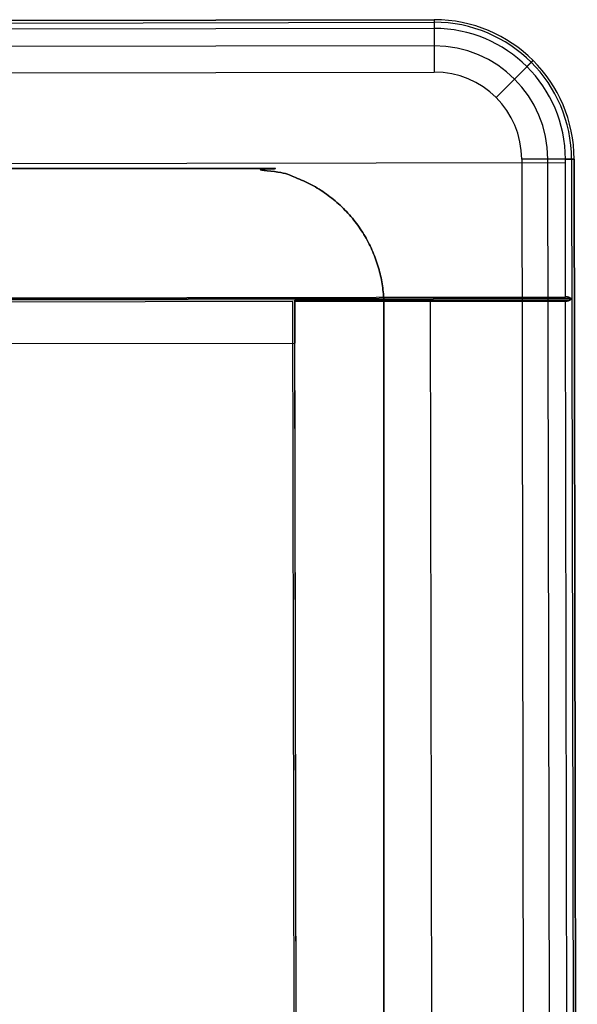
# Model space of a CAD drawing. Header units: millimetres. Extents: x -952 to 954, y -378 to 387.
# Tile 24 of 24: x 751 to 954, y 29 to 387. Entities that reach past the tile are written whole.
import ezdxf

# ---------------------------------------------------------------- set-up
doc = ezdxf.new("R2010")
doc.units = ezdxf.units.MM
doc.header["$MEASUREMENT"] = 0
doc.layers.add('Leather mattress', color=7, linetype='Continuous', true_color=0xbc9765)
doc.layers.add('Level daybed', color=7, linetype='Continuous', true_color=0x3234a1)

msp = doc.modelspace()

# ---------------------------------------------------------------- linework, layer by layer
at = {"layer": 'Leather mattress'}
for p, q in [((833.38, 333.32, 347.09), (833.38, 333.32, 397.09)), ((883.38, 283.32, 347.09), (883.38, 283.32, 397.09))]:
    msp.add_line(p, q, dxfattribs=at)
for points, weights, knots in [([(-846.64, -327.98, 347.09), (-6.63, -327.98, 347.09), (833.38, -327.98, 347.09), (883.38, -327.98, 347.09), (883.38, -277.98, 347.09), (883.38, 2.67, 347.09), (883.38, 283.32, 347.09), (883.38, 333.32, 347.09), (833.38, 333.32, 347.09), (-6.63, 333.32, 347.09), (-846.64, 333.32, 347.09), (-896.64, 333.32, 347.09), (-896.64, 283.32, 347.09), (-896.64, 2.67, 347.09), (-896.64, -277.98, 347.09), (-896.64, -327.98, 347.09), (-846.64, -327.98, 347.09)], [1, 1, 1, 0.707106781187, 1, 1, 1, 0.707106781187, 1, 1, 1, 0.707106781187, 1, 1, 1, 0.707106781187, 1], [9793.823616, 9793.823616, 9793.823616, 11473.838665, 11473.838665, 11552.378481, 11552.378481, 12113.684382, 12113.684382, 12192.224198, 12192.224198, 13872.239247, 13872.239247, 13950.779064, 13950.779064, 14512.084964, 14512.084964, 14590.624781, 14590.624781, 14590.624781]), ([(-846.64, -327.98, 397.09), (-6.63, -327.98, 397.09), (833.38, -327.98, 397.09), (883.38, -327.98, 397.09), (883.38, -277.98, 397.09), (883.38, 2.67, 397.09), (883.38, 283.32, 397.09), (883.38, 333.32, 397.09), (833.38, 333.32, 397.09), (-6.63, 333.32, 397.09), (-846.64, 333.32, 397.09), (-896.64, 333.32, 397.09), (-896.64, 283.32, 397.09), (-896.64, 2.67, 397.09), (-896.64, -277.98, 397.09), (-896.64, -327.98, 397.09), (-846.64, -327.98, 397.09)], [1, 1, 1, 0.707106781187, 1, 1, 1, 0.707106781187, 1, 1, 1, 0.707106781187, 1, 1, 1, 0.707106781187, 1], [9793.823616, 9793.823616, 9793.823616, 11473.838665, 11473.838665, 11552.378481, 11552.378481, 12113.684382, 12113.684382, 12192.224198, 12192.224198, 13872.239247, 13872.239247, 13950.779064, 13950.779064, 14512.084964, 14512.084964, 14590.624781, 14590.624781, 14590.624781]), ([(-846.64, -327.98, 372.09), (-896.64, -327.98, 372.09), (-896.64, -277.98, 372.09), (-896.64, 2.67, 372.09), (-896.64, 283.32, 372.09), (-896.64, 333.32, 372.09), (-846.64, 333.32, 372.09), (-6.63, 333.32, 372.09), (833.38, 333.32, 372.09), (883.38, 333.32, 372.09), (883.38, 283.32, 372.09), (883.38, 2.67, 372.09), (883.38, -277.98, 372.09), (883.38, -327.98, 372.09), (833.38, -327.98, 372.09), (-6.63, -327.98, 372.09), (-846.64, -327.98, 372.09)], [1, 0.707106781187, 1, 1, 1, 0.707106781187, 1, 1, 1, 0.707106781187, 1, 1, 1, 0.707106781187, 1, 1, 1], [-14590.624781, -14590.624781, -14590.624781, -14512.084964, -14512.084964, -13950.779064, -13950.779064, -13872.239247, -13872.239247, -12192.224198, -12192.224198, -12113.684382, -12113.684382, -11552.378481, -11552.378481, -11473.838665, -11473.838665, -9793.823616, -9793.823616, -9793.823616])]:
    msp.add_rational_spline(points, weights, degree=2, knots=knots, dxfattribs=at)
at = {"layer": 'Level daybed'}
for p, q in [((901.65, 387.37, 340.49), (-901.75, 384.2, 340.49)), ((-901.75, 384.2, 343.66), (901.65, 387.37, 343.66)), ((-901.75, 384.2, 342.07), (901.65, 387.37, 342.07)), ((901.65, 387.37, 343.66), (901.65, 387.37, 340.49)), ((901.65, 387.37, 340.49), (901.68, 368.32, 321.44)), ((-901.75, 383.27, 345.91), (901.65, 386.44, 345.91)), ((901.65, 384.2, 346.84), (-901.75, 381.02, 346.84)), ((901.66, 377.85, 330.96), (-901.73, 374.67, 330.96)), ((924.15, 359.06, 321.44), (937.59, 372.56, 340.49)), ((937.59, 372.56, 343.66), (937.59, 372.56, 340.49)), ((-901.72, 365.15, 321.44), (901.68, 368.32, 321.44)), ((952.54, 336.66, 340.49), (933.49, 336.63, 321.44)), ((933.49, 336.63, 321.44), (934.65, -323.77, 321.44)), ((944.17, -323.75, 330.96), (943.01, 336.65, 330.96)), ((949.45, 286.65, 346.84), (949.36, 336.66, 346.84)), ((951.61, 336.66, 345.91), (952.77, -323.74, 345.91)), ((952.54, 336.66, 340.49), (952.54, 336.66, 343.66)), ((953.7, -323.74, 340.49), (952.54, 336.66, 340.49)), ((952.54, 336.66, 343.66), (953.7, -323.74, 343.66)), ((952.54, 336.66, 342.07), (953.7, -323.74, 342.07)), ((-949.28, 332.12, 346.84), (949.36, 335.47, 346.84)), ((-949.2, 283.31, 346.84), (949.45, 286.65, 346.84)), ((-950.73, 282.91, 346.44), (950.99, 286.26, 346.44)), ((-850.77, 282.69, 346.04), (851.03, 285.68, 346.04)), ((850.23, 284.89, 334.65), (-849.98, 281.9, 334.65)), ((851.21, -272.32, 334.65), (850.23, 284.89, 334.65)), ((851.03, 285.68, 346.04), (951.55, 285.86, 346.04)), ((851.03, 285.68, 333.74), (851.03, 285.68, 346.04)), ((851.03, 284.89, 346.84), (851.03, 285.68, 346.04)), ((851.03, 285.68, 333.74), (851.05, 269.81, 333.74)), ((852.01, -273.12, 334.14), (851.03, 285.68, 334.14)), ((851.03, 285.29, 346.44), (950.99, 285.46, 346.44)), ((851.03, 284.89, 346.84), (949.45, 285.06, 346.84)), ((852.01, -272.32, 346.84), (851.03, 284.89, 346.84)), ((900.24, 284.98, 346.84), (901.22, -272.23, 346.84)), ((901.29, 284.98, 346.84), (901.29, 285.77, 346.04)), ((950.43, -272.15, 346.84), (949.45, 285.06, 346.84)), ((-850.74, 266.81, 333.74), (851.05, 269.81, 333.74)), ((-850.74, 266.81, 321.44), (851.05, 269.81, 321.44)), ((-850.74, 266.81, 327.59), (851.05, 269.81, 327.59)), ((851.98, -257.24, 321.44), (851.05, 269.81, 321.44)), ((851.05, 269.81, 333.74), (851.05, 269.81, 321.44))]:
    msp.add_line(p, q, dxfattribs=at)
for centre, radius in [((901.74, 336.57, 343.66), 50.8), ((901.74, 336.57, 340.49), 50.8), ((901.74, 336.57, 342.07), 50.8), ((901.74, 336.57, 345.91), 49.87), ((901.74, 336.57, 346.84), 47.63), ((901.74, 336.57, 330.96), 41.27), ((901.74, 336.57, 321.44), 31.75)]:
    msp.add_arc(centre, radius, 0.1009, 90.1009, dxfattribs=at)
at = {"layer": 'Level daybed', "extrusion": (0.999998, 0.001761, 0)}
msp.add_arc((382.61, 343.66, 902.33), 3.17, 0, 90, dxfattribs=at)
at = {"layer": 'Level daybed', "extrusion": (0.708351, -0.705861, 0)}
msp.add_arc((922.54, 343.66, 401.17), 3.17, 0, 90, dxfattribs=at)
at = {"layer": 'Level daybed', "extrusion": (-0.001761, 0.999998, 0)}
msp.add_arc((-949.95, 343.66, 334.99), 3.17, 90, 180, dxfattribs=at)
at = {"layer": 'Level daybed'}
for points in [[(951.55, 285.86, 346.04), (951.21, 286.16, 346.35), (950.81, 286.4, 346.59), (950.37, 286.57, 346.75), (949.91, 286.65, 346.84), (949.45, 286.65, 346.84)], [(949.45, 285.06, 346.84), (949.91, 285.06, 346.84), (950.37, 285.15, 346.75), (950.81, 285.31, 346.59), (951.21, 285.56, 346.35), (951.55, 285.86, 346.04)]]:
    msp.add_open_spline(points, degree=5, dxfattribs=at)

doc.saveas('drawing.dxf')
